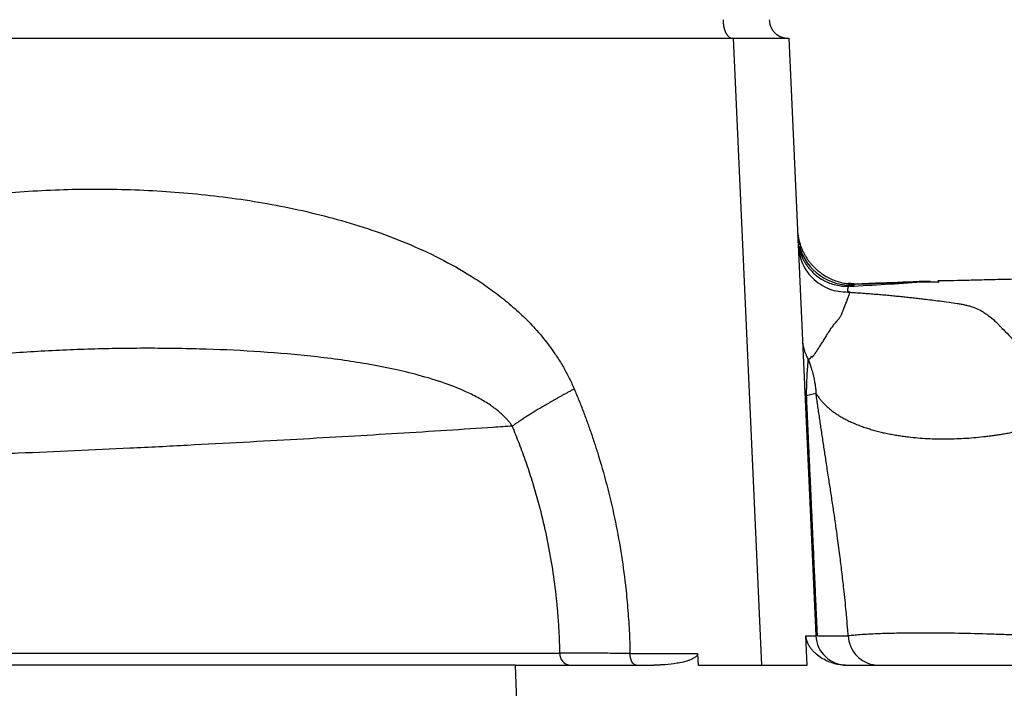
# Model space of a CAD drawing. Extents: x 144 to 1430, y 52 to 2135.
# Tile 10 of 25: x 502 to 661, y 381 to 489. Entities that reach past the tile are written whole.
import ezdxf

# ---------------------------------------------------------------- set-up
doc = ezdxf.new("R2010")
doc.units = 0
doc.layers.get('0').update_dxf_attribs({"linetype": 'CONTINUOUS'})

msp = doc.modelspace()

# ---------------------------------------------------------------- linework, layer by layer
at = {"color": 7, "linetype": 'CONTINUOUS'}
for p, q in [((422.9, 486.07), (617.56, 486.07)), ((617.56, 486.07), (622.17, 384.57)), ((626.55, 486.07), (630.94, 389.35)), ((628, 454.23), (628.23, 452.61)), ((648.02, 446.66), (650.91, 446.66)), ((637.61, 446.24), (636.17, 446.43)), ((629.45, 428.24), (630.97, 428.63)), ((629.55, 384.57), (629.35, 389.31)), ((600.84, 386.48), (611.79, 386.48)), ((611.79, 386.48), (611.91, 384.57)), ((582.3, 384.57), (604.71, 384.57)), ((582.59, 377.07), (582.3, 384.57)), ((611.91, 384.57), (622.17, 384.57)), ((635.73, 384.57), (735.05, 384.57))]:
    msp.add_line(p, q, dxfattribs=at)
at = {"color": 7, "linetype": 'CONTINUOUS', "flags": 128}
msp.add_lwpolyline([(601.84, 384.57), (601.65, 384.61), (601.47, 384.72), (601.3, 384.89), (601.15, 385.13), (601.03, 385.42), (600.93, 385.75), (600.87, 386.11), (600.84, 386.48)], dxfattribs=at)
at = {"color": 7, "linetype": 'CONTINUOUS'}
for centre, radius, start, end in [((636.49, 454.62), 8.5, 194.993, 274.3156), ((635.94, 389.57), 5, 182.6, 270), ((591.29, 386.36), 1.8, 175.8329, 262.59)]:
    msp.add_arc(centre, radius, start, end, dxfattribs=at)
for points, knots in [([(615.92, 489.07), (615.92, 489.02), (615.92, 488.91), (615.93, 488.74), (615.94, 488.57), (615.95, 488.41), (615.98, 488.25), (616, 488.1), (616.03, 487.95), (616.06, 487.81), (616.09, 487.67), (616.13, 487.54), (616.17, 487.42), (616.21, 487.29), (616.26, 487.18), (616.3, 487.07), (616.35, 486.97), (616.4, 486.87), (616.45, 486.78), (616.51, 486.7), (616.56, 486.62), (616.61, 486.55), (616.67, 486.48), (616.72, 486.42), (616.78, 486.36), (616.84, 486.31), (616.89, 486.27), (616.95, 486.23), (617, 486.19), (617.06, 486.16), (617.11, 486.14), (617.17, 486.12), (617.22, 486.1), (617.27, 486.09), (617.32, 486.08), (617.37, 486.08), (617.41, 486.08), (617.42, 486.07)], [0, 0, 0, 0, 0.036154, 0.071861, 0.107123, 0.141939, 0.176309, 0.210232, 0.24371, 0.276742, 0.309328, 0.341467, 0.373161, 0.404409, 0.435211, 0.465566, 0.495476, 0.52494, 0.553957, 0.582529, 0.610654, 0.638334, 0.665567, 0.692355, 0.718696, 0.744592, 0.770041, 0.795044, 0.819601, 0.843712, 0.867377, 0.890596, 0.913369, 0.935696, 0.957577, 0.979011, 1, 1, 1, 1]), ([(623.41, 489.07), (623.41, 489.02), (623.42, 488.9), (623.43, 488.73), (623.46, 488.56), (623.49, 488.39), (623.53, 488.22), (623.59, 488.06), (623.65, 487.9), (623.72, 487.74), (623.8, 487.6), (623.89, 487.45), (623.98, 487.32), (624.08, 487.19), (624.18, 487.07), (624.29, 486.96), (624.4, 486.85), (624.51, 486.75), (624.62, 486.66), (624.74, 486.58), (624.86, 486.51), (624.97, 486.44), (625.08, 486.38), (625.2, 486.33), (625.31, 486.28), (625.42, 486.24), (625.52, 486.21), (625.63, 486.18), (625.73, 486.15), (625.83, 486.13), (625.92, 486.11), (626.01, 486.1), (626.1, 486.09), (626.18, 486.08), (626.26, 486.08), (626.34, 486.08), (626.39, 486.07), (626.41, 486.07)], [0, 0, 0, 0, 0.036491, 0.07316, 0.109931, 0.146727, 0.183468, 0.220076, 0.256473, 0.292582, 0.328331, 0.363649, 0.39847, 0.432733, 0.466381, 0.499363, 0.531633, 0.563151, 0.593882, 0.623798, 0.652874, 0.681093, 0.708439, 0.734903, 0.76048, 0.785168, 0.808967, 0.831883, 0.853921, 0.875091, 0.895402, 0.914868, 0.933501, 0.951316, 0.968327, 0.98455, 1, 1, 1, 1]), ([(617.56, 486.07), (617.68, 486.07), (617.92, 486.07), (618.28, 486.07), (618.63, 486.07), (618.98, 486.07), (619.32, 486.07), (619.65, 486.07), (619.98, 486.07), (620.3, 486.07), (620.61, 486.07), (620.92, 486.07), (621.7, 486.07), (622.85, 486.07), (624.19, 486.07), (625.25, 486.07), (625.84, 486.07), (626.14, 486.07), (626.29, 486.07), (626.41, 486.07), (626.49, 486.07), (626.54, 486.07), (626.55, 486.07), (626.55, 486.07)], [0, 0, 0, 0, 0.022435, 0.044814, 0.067151, 0.089456, 0.111743, 0.134024, 0.156312, 0.178617, 0.200953, 0.223332, 0.245767, 0.372875, 0.500006, 0.627109, 0.754246, 0.795323, 0.836252, 0.877108, 0.917968, 0.958907, 1, 1, 1, 1]), ([(428.34, 421.25), (428.39, 421.42), (428.49, 421.76), (428.65, 422.26), (428.82, 422.77), (429, 423.27), (429.18, 423.78), (429.38, 424.28), (429.58, 424.78), (429.79, 425.28), (430.01, 425.77), (430.24, 426.27), (430.48, 426.76), (431.12, 428.03), (432.25, 430.04), (434.01, 432.62), (435.95, 435.06), (438, 437.31), (440.19, 439.44), (443.19, 442.02), (447.21, 444.98), (452.21, 448.01), (457.48, 450.68), (464.61, 453.71), (471.96, 456.09), (479.39, 457.94), (484.97, 459.07), (490.63, 460), (496.3, 460.71), (502.01, 461.23), (507.71, 461.56), (513.44, 461.69), (519.21, 461.61), (524.97, 461.35), (532.61, 460.74), (542.13, 459.46), (553.46, 456.95), (562.8, 453.82), (569.98, 450.54), (574.36, 448.09), (577.67, 445.89), (580.13, 444.06), (582.47, 442.09), (584.72, 439.92), (586.8, 437.58), (588.28, 435.62), (589.21, 434.21), (589.71, 433.41), (590.19, 432.6), (590.63, 431.78), (591.05, 430.96), (591.45, 430.13), (591.69, 429.57), (591.81, 429.29)], [0, 0, 0, 0, 0.00256, 0.005129, 0.007709, 0.0103, 0.012904, 0.015521, 0.018151, 0.020796, 0.023456, 0.026132, 0.028825, 0.031535, 0.047038, 0.063108, 0.078481, 0.094412, 0.109864, 0.125844, 0.15621, 0.188415, 0.218896, 0.250889, 0.31345, 0.344044, 0.37557, 0.40624, 0.437619, 0.468818, 0.499848, 0.530882, 0.562371, 0.593878, 0.624742, 0.687064, 0.749623, 0.811943, 0.84419, 0.874418, 0.890388, 0.905765, 0.921665, 0.93693, 0.953015, 0.968437, 0.9731, 0.977704, 0.982254, 0.986754, 0.991208, 0.995622, 1, 1, 1, 1]), ([(627.95, 455.19), (627.96, 455.09), (627.97, 454.88), (628, 454.58), (628.04, 454.27), (628.09, 453.97), (628.14, 453.67), (628.21, 453.37), (628.29, 453.08), (628.38, 452.79), (628.47, 452.51), (628.57, 452.23), (628.68, 451.96), (628.79, 451.7), (628.92, 451.44), (629.05, 451.2), (629.18, 450.95), (629.32, 450.72), (629.46, 450.49), (629.61, 450.27), (629.76, 450.06), (629.91, 449.86), (630.07, 449.66), (630.23, 449.47), (630.39, 449.29), (630.55, 449.12), (630.71, 448.96), (630.87, 448.8), (631.04, 448.65), (631.2, 448.51), (631.36, 448.37), (631.52, 448.24), (631.92, 447.93), (632.58, 447.5), (633.48, 447.04), (634.31, 446.73), (634.97, 446.54), (635.48, 446.43), (635.88, 446.37), (636.24, 446.32), (636.56, 446.29), (636.85, 446.28), (637.1, 446.27), (637.23, 446.27), (637.3, 446.27)], [0, 0, 0, 0, 0.018584, 0.037129, 0.055618, 0.074036, 0.092368, 0.110599, 0.128715, 0.146701, 0.164544, 0.18223, 0.199746, 0.21708, 0.23422, 0.251154, 0.267873, 0.284366, 0.300624, 0.316638, 0.332401, 0.347905, 0.363143, 0.378111, 0.392802, 0.407212, 0.421337, 0.435174, 0.44872, 0.461973, 0.474932, 0.487596, 0.499964, 0.570851, 0.635831, 0.695394, 0.75031, 0.785433, 0.820225, 0.855012, 0.890106, 0.925798, 0.962351, 1, 1, 1, 1]), ([(628.03, 453.55), (628.03, 453.46), (628.04, 453.26), (628.07, 452.97), (628.11, 452.67), (628.17, 452.38), (628.23, 452.08), (628.31, 451.78), (628.39, 451.49), (628.49, 451.19), (628.61, 450.9), (628.73, 450.61), (628.86, 450.33), (629.01, 450.05), (629.17, 449.78), (629.34, 449.51), (629.52, 449.25), (629.71, 448.99), (629.91, 448.75), (630.12, 448.51), (630.33, 448.28), (630.65, 447.98), (631.23, 447.48), (632.03, 446.95), (632.98, 446.49), (633.94, 446.17), (634.75, 446), (635.32, 445.94), (635.63, 445.92), (635.92, 445.91), (636.12, 445.92), (636.22, 445.92)], [0, 0, 0, 0, 0.023566, 0.04738, 0.071429, 0.0957, 0.120177, 0.144844, 0.169686, 0.194684, 0.219821, 0.245078, 0.270435, 0.295874, 0.321374, 0.346914, 0.372474, 0.398033, 0.42357, 0.449066, 0.474498, 0.499848, 0.554386, 0.659394, 0.729951, 0.811314, 0.901951, 0.92997, 0.950176, 0.97634, 1, 1, 1, 1]), ([(628.07, 452.53), (628.23, 451.53), (628.46, 450), (629.55, 448.18), (630.65, 446.95), (631.99, 445.99), (633.91, 445.09), (635.47, 445), (636.49, 444.95)], [0, 0, 0, 0, 0.239344, 0.368288, 0.499999, 0.63171, 0.760656, 1, 1, 1, 1]), ([(740.52, 452.59), (740.39, 452.57), (739.08, 452.45), (736.88, 452.24), (734.38, 451.99), (732.67, 451.8), (731.54, 451.68), (730.62, 451.57), (729.88, 451.48), (729.33, 451.41), (728.56, 451.32), (727.94, 451.37), (727.44, 451.45), (726.6, 451.47), (725.33, 451.4), (723.68, 451.27), (720.97, 451.04), (717.28, 450.7), (713.43, 450.34), (710.23, 450.03), (707.64, 449.77), (705.32, 449.53), (702.82, 449.26), (699.88, 448.93), (696.26, 448.51), (692.28, 448.07), (688.14, 447.67), (684.03, 447.39), (680.06, 447.26), (676.53, 447.21), (673.36, 447.19), (670.28, 447.17), (666.75, 447.12), (663.26, 447.05), (659.98, 446.98), (657.17, 446.91), (654.56, 446.84), (652.4, 446.79), (651.18, 446.78), (650.69, 446.77)], [0, 0, 0, 0, 0.003391, 0.034617, 0.058046, 0.06977, 0.079907, 0.088714, 0.096449, 0.10356, 0.112266, 0.1255, 0.144211, 0.163633, 0.182258, 0.201005, 0.220846, 0.263864, 0.30198, 0.334202, 0.360603, 0.381271, 0.401929, 0.434548, 0.474115, 0.520403, 0.56853, 0.613318, 0.655329, 0.695895, 0.726759, 0.758728, 0.798891, 0.848401, 0.882901, 0.918158, 0.951767, 0.980419, 1, 1, 1, 1]), ([(649.46, 446.74), (647.08, 446.65), (643.12, 446.49), (639.33, 446.34), (637.82, 446.28)], [0, 0, 0, 0, 0.600094, 1, 1, 1, 1]), ([(637.86, 446.28), (639.71, 446.35), (643.03, 446.48), (646.49, 446.6), (648.02, 446.66)], [0, 0, 0, 0, 0.558553, 1, 1, 1, 1]), ([(636.49, 444.95), (636.37, 445.01), (636.24, 445.06), (636.13, 445.11), (636.11, 445.12), (636.1, 445.13), (636.11, 445.13), (636.11, 445.14), (636.11, 445.15), (636.12, 445.17), (636.12, 445.19), (636.13, 445.25), (636.13, 445.28), (636.13, 445.35), (636.14, 445.38), (636.14, 445.42), (636.14, 445.43), (636.14, 445.45), (636.15, 445.46), (636.15, 445.47), (636.15, 445.47), (636.15, 445.5), (636.15, 445.52), (636.16, 445.58), (636.17, 445.61), (636.19, 445.7), (636.21, 445.75), (636.23, 445.81), (636.23, 445.83), (636.24, 445.86), (636.24, 445.87), (636.23, 445.89), (636.22, 445.9), (636.22, 445.92)], [0, 0, 0, 0, 0.0625, 0.0625, 0.078125, 0.078125, 0.085938, 0.085938, 0.09375, 0.09375, 0.125, 0.125, 0.1875, 0.1875, 0.25, 0.25, 0.28125, 0.28125, 0.296875, 0.296875, 0.3125, 0.3125, 0.375, 0.375, 0.5, 0.5, 0.75, 0.75, 0.875, 0.875, 0.9375, 0.9375, 1, 1, 1, 1]), ([(636.43, 445.92), (636.41, 445.92), (636.38, 445.92), (636.32, 445.92), (636.27, 445.92), (636.23, 445.92), (636.22, 445.91)], [0, 0, 0, 0, 0.206187, 0.501403, 0.779294, 1, 1, 1, 1]), ([(637.13, 446.14), (637.13, 446.15), (637.13, 446.16), (637.15, 446.17), (637.17, 446.19), (637.21, 446.22), (637.24, 446.24), (637.27, 446.25)], [0, 0, 0, 0, 0.125116, 0.249099, 0.498784, 0.664702, 1, 1, 1, 1]), ([(637.86, 446.28), (637.85, 446.28), (637.83, 446.28), (637.81, 446.28), (637.8, 446.28)], [0, 0, 0, 0, 0.491836, 1, 1, 1, 1]), ([(629.73, 434.03), (629.74, 434.04), (629.77, 434.05), (629.82, 434.08), (629.89, 434.14), (629.97, 434.2), (630.04, 434.25), (630.07, 434.28), (630.09, 434.31), (630.09, 434.31), (630.1, 434.31), (630.1, 434.32), (630.11, 434.32), (630.11, 434.33), (630.11, 434.33), (630.12, 434.33), (630.12, 434.34), (630.12, 434.34), (630.13, 434.35), (630.13, 434.35), (630.13, 434.35), (630.14, 434.36), (630.14, 434.36), (630.14, 434.37), (630.15, 434.37), (630.15, 434.37), (630.15, 434.38), (630.15, 434.38), (630.16, 434.39), (630.16, 434.39), (630.16, 434.4), (630.17, 434.4), (630.17, 434.4), (630.17, 434.41), (630.18, 434.41), (630.18, 434.43), (630.17, 434.46), (630.17, 434.49), (630.17, 434.5), (630.17, 434.51), (630.17, 434.52), (630.18, 434.53), (630.18, 434.53), (630.19, 434.53), (630.19, 434.53), (630.19, 434.54), (630.2, 434.54), (630.2, 434.54), (630.21, 434.54), (630.21, 434.54), (630.22, 434.54), (630.22, 434.54), (630.23, 434.53), (630.23, 434.53), (630.24, 434.53), (630.24, 434.53), (630.25, 434.52), (630.25, 434.52), (630.26, 434.52), (630.26, 434.51), (630.27, 434.51), (630.27, 434.5), (630.28, 434.5), (630.28, 434.5), (630.29, 434.49), (630.29, 434.49), (630.3, 434.49), (630.31, 434.48), (630.31, 434.48), (630.31, 434.48), (630.32, 434.47), (630.32, 434.47), (630.33, 434.47), (630.33, 434.47), (630.34, 434.46), (630.34, 434.46), (630.35, 434.46), (630.35, 434.46), (630.35, 434.46), (630.36, 434.46), (630.36, 434.46), (630.36, 434.46), (630.37, 434.46), (630.37, 434.47), (630.37, 434.47), (630.37, 434.47), (630.37, 434.47), (630.38, 434.48), (630.38, 434.48), (630.38, 434.48), (630.38, 434.48), (630.38, 434.49), (630.39, 434.49), (630.39, 434.49), (630.39, 434.49), (630.39, 434.5), (630.4, 434.5), (630.4, 434.5), (630.4, 434.5), (630.4, 434.51), (630.4, 434.51), (630.4, 434.51), (630.41, 434.51), (630.41, 434.52), (630.41, 434.52), (630.41, 434.52), (630.41, 434.52), (630.42, 434.52), (630.42, 434.53), (630.42, 434.53), (630.42, 434.53), (630.42, 434.53), (630.43, 434.54), (630.43, 434.54), (630.43, 434.54), (630.43, 434.54), (630.43, 434.54), (630.43, 434.55), (630.44, 434.55), (630.44, 434.55), (630.44, 434.55), (630.44, 434.55), (630.44, 434.56), (630.44, 434.56), (630.45, 434.56), (630.45, 434.56), (630.45, 434.56), (630.45, 434.56), (630.45, 434.57), (630.45, 434.57), (630.46, 434.57), (630.46, 434.57), (630.46, 434.57), (630.46, 434.58), (630.46, 434.58), (630.46, 434.58), (630.47, 434.58), (630.47, 434.58), (630.47, 434.58), (630.47, 434.59), (630.47, 434.59), (630.47, 434.59), (630.47, 434.59), (630.48, 434.59), (630.48, 434.59), (630.48, 434.59), (630.48, 434.6), (630.48, 434.6), (630.48, 434.6), (630.48, 434.6), (630.48, 434.6), (630.49, 434.6), (630.49, 434.6), (630.49, 434.61), (630.49, 434.61), (630.49, 434.61), (630.49, 434.61), (630.49, 434.61), (630.49, 434.61), (630.5, 434.61), (630.5, 434.62), (630.5, 434.62), (630.5, 434.62), (630.5, 434.62), (630.5, 434.62), (630.5, 434.62), (630.5, 434.62), (630.5, 434.62), (630.51, 434.62), (630.51, 434.63), (630.51, 434.63), (630.51, 434.63), (630.51, 434.63), (630.51, 434.63), (630.51, 434.63), (630.51, 434.63), (630.51, 434.63), (630.51, 434.63), (630.51, 434.64), (630.52, 434.64), (630.52, 434.64), (630.52, 434.64), (630.52, 434.64), (630.52, 434.64), (630.52, 434.64), (630.52, 434.64), (630.52, 434.64), (630.52, 434.64), (630.52, 434.64), (630.52, 434.64), (630.54, 434.66), (630.56, 434.68), (630.59, 434.71), (630.61, 434.75), (630.66, 434.8), (630.73, 434.89), (630.81, 435.01), (630.88, 435.1), (630.92, 435.15), (630.93, 435.18), (630.95, 435.21), (630.98, 435.26), (631.03, 435.34), (631.09, 435.42), (631.16, 435.54), (631.28, 435.73), (631.45, 435.98), (631.7, 436.36), (632.02, 436.84), (632.34, 437.35), (632.6, 437.78), (632.8, 438.14), (633.02, 438.49), (633.24, 438.81), (633.41, 439.06), (633.53, 439.24), (633.66, 439.42), (633.83, 439.64), (634.11, 439.98), (634.45, 440.37), (634.74, 440.74), (634.93, 441.02), (635.04, 441.21), (635.11, 441.35), (635.15, 441.47), (635.2, 441.6), (635.27, 441.76), (635.33, 441.91), (635.38, 442.04), (635.43, 442.18), (635.52, 442.41), (635.64, 442.71), (635.76, 443.04), (635.94, 443.47), (636.1, 443.87), (636.25, 444.25), (636.33, 444.5), (636.41, 444.73), (636.46, 444.88), (636.49, 444.95)], [0, 0, 0, 0, 0.004181, 0.009782, 0.020591, 0.03265, 0.036326, 0.043817, 0.044237, 0.044657, 0.045076, 0.045494, 0.04591, 0.046326, 0.046741, 0.047155, 0.047568, 0.047981, 0.048392, 0.048803, 0.049213, 0.049622, 0.05003, 0.050438, 0.050845, 0.051251, 0.051656, 0.052061, 0.052465, 0.052869, 0.053271, 0.053674, 0.054075, 0.054475, 0.054875, 0.055575, 0.056678, 0.05769, 0.058403, 0.058975, 0.059443, 0.059843, 0.060205, 0.060557, 0.060907, 0.061235, 0.061544, 0.061836, 0.062111, 0.062373, 0.062621, 0.062859, 0.063087, 0.063306, 0.063518, 0.063723, 0.063924, 0.064122, 0.064317, 0.064511, 0.064704, 0.064895, 0.065086, 0.065276, 0.065465, 0.065654, 0.065843, 0.066032, 0.066222, 0.066412, 0.066603, 0.066796, 0.06699, 0.067187, 0.067386, 0.067588, 0.067794, 0.068003, 0.068217, 0.068436, 0.068661, 0.068892, 0.069129, 0.069373, 0.069624, 0.069882, 0.070139, 0.070395, 0.070648, 0.0709, 0.07115, 0.071398, 0.071645, 0.071889, 0.072132, 0.072373, 0.072612, 0.072849, 0.073084, 0.073318, 0.073549, 0.073779, 0.074007, 0.074234, 0.074458, 0.074681, 0.074902, 0.075121, 0.075338, 0.075554, 0.075768, 0.07598, 0.07619, 0.076398, 0.076605, 0.07681, 0.077013, 0.077215, 0.077414, 0.077612, 0.077808, 0.078003, 0.078195, 0.078386, 0.078576, 0.078763, 0.078949, 0.079133, 0.079315, 0.079495, 0.079674, 0.079851, 0.080026, 0.0802, 0.080372, 0.080542, 0.08071, 0.080877, 0.081042, 0.081205, 0.081367, 0.081526, 0.081685, 0.081841, 0.081996, 0.082149, 0.0823, 0.082449, 0.082597, 0.082743, 0.082888, 0.083031, 0.083172, 0.083311, 0.083449, 0.083585, 0.083719, 0.083851, 0.083982, 0.084111, 0.084239, 0.084365, 0.084489, 0.084611, 0.084732, 0.084851, 0.084968, 0.085084, 0.085198, 0.08531, 0.085421, 0.08553, 0.085637, 0.085742, 0.085846, 0.085949, 0.086049, 0.086148, 0.086245, 0.08634, 0.086434, 0.086526, 0.086617, 0.086706, 0.086793, 0.086878, 0.086962, 0.087044, 0.087124, 0.087203, 0.08728, 0.091121, 0.093815, 0.097191, 0.100613, 0.109628, 0.121441, 0.129878, 0.133243, 0.134142, 0.135933, 0.139426, 0.14615, 0.15268, 0.159553, 0.17196, 0.19319, 0.213096, 0.249335, 0.286428, 0.305815, 0.326101, 0.347348, 0.36638, 0.383561, 0.391787, 0.400667, 0.418226, 0.435678, 0.471468, 0.510152, 0.530952, 0.551755, 0.565385, 0.573795, 0.583821, 0.603356, 0.621602, 0.63061, 0.641762, 0.662828, 0.701382, 0.736623, 0.775009, 0.85758, 0.896328, 0.933101, 0.967604, 1, 1, 1, 1]), ([(636.49, 444.95), (636.88, 444.92), (637.66, 444.87), (638.81, 444.79), (639.92, 444.71), (641, 444.62), (642.04, 444.53), (643.05, 444.43), (644.02, 444.34), (644.96, 444.24), (645.87, 444.15), (646.76, 444.05), (647.63, 443.95), (648.61, 443.84), (649.71, 443.7), (651.06, 443.53), (652.44, 443.35), (653.63, 443.17), (654.48, 443.03), (654.98, 442.93), (655.48, 442.82), (656.13, 442.65), (657, 442.34), (657.7, 441.98), (658.19, 441.67), (658.53, 441.45), (659.14, 441), (659.8, 440.45), (660.34, 439.93), (660.58, 439.67), (660.71, 439.53), (660.84, 439.39), (661.15, 439.07), (661.75, 438.47), (662.49, 437.71), (663.17, 436.97), (663.72, 436.36), (664.28, 435.73), (664.72, 435.24), (665.02, 434.89), (665.18, 434.71), (665.34, 434.52), (665.5, 434.33), (665.66, 434.14), (665.79, 434), (665.87, 433.89), (665.99, 433.71), (666.19, 433.32), (666.5, 432.63), (666.89, 431.65), (667.27, 430.65), (667.6, 429.71), (667.83, 429.03), (668.06, 428.38), (668.3, 427.7), (668.59, 426.91), (668.89, 426.1), (669.19, 425.36), (669.46, 424.69), (669.65, 424.28), (669.74, 424.09)], [0, 0, 0, 0, 0.027853, 0.055265, 0.082106, 0.108255, 0.133617, 0.158197, 0.182033, 0.205167, 0.227635, 0.249477, 0.27073, 0.291432, 0.321515, 0.350535, 0.387514, 0.419036, 0.434244, 0.447171, 0.454537, 0.470588, 0.49719, 0.526265, 0.533914, 0.54529, 0.560021, 0.595284, 0.613464, 0.618073, 0.62271, 0.627399, 0.63236, 0.656632, 0.688036, 0.706541, 0.724413, 0.743028, 0.761919, 0.767136, 0.772373, 0.777629, 0.782904, 0.788198, 0.79351, 0.794783, 0.79668, 0.806918, 0.822577, 0.843966, 0.871502, 0.886766, 0.90229, 0.913098, 0.926257, 0.943944, 0.960229, 0.97504, 0.988314, 1, 1, 1, 1]), ([(628.76, 437.36), (628.77, 437.27), (628.78, 437.09), (628.81, 436.79), (628.86, 436.45), (628.93, 436.06), (629.05, 435.61), (629.2, 435.14), (629.39, 434.71), (629.56, 434.34), (629.68, 434.13), (629.73, 434.03)], [0, 0, 0, 0, 0.071298, 0.156903, 0.256898, 0.371312, 0.500087, 0.65551, 0.790658, 0.905459, 1, 1, 1, 1]), ([(581.77, 423.28), (581.72, 423.36), (581.61, 423.51), (581.45, 423.73), (581.27, 423.96), (581.08, 424.18), (580.89, 424.4), (580.68, 424.62), (580.47, 424.83), (580.25, 425.05), (580.01, 425.26), (579.77, 425.48), (579.52, 425.69), (579.26, 425.9), (578.99, 426.1), (578.72, 426.31), (578.25, 426.65), (577.57, 427.1), (576.65, 427.65), (575.66, 428.18), (573.76, 429.11), (570.73, 430.31), (566.7, 431.53), (562.46, 432.55), (558.29, 433.35), (553.99, 434.01), (548.3, 434.72), (541.04, 435.35), (533.71, 435.7), (527.76, 435.84), (523.26, 435.88), (518.71, 435.86), (514.16, 435.76), (509.56, 435.6), (504.92, 435.37), (500.26, 435.06), (494.05, 434.55), (486.25, 433.7), (478.37, 432.5), (472.09, 431.27), (467.32, 430.16), (462.67, 428.89), (457.91, 427.32), (453.4, 425.49), (450.05, 423.76), (447.99, 422.48), (446.93, 421.76), (445.94, 421.03), (445.15, 420.37), (444.51, 419.8), (444.01, 419.32), (443.55, 418.84), (443.12, 418.36), (442.72, 417.88), (442.35, 417.39), (442.02, 416.9), (441.81, 416.57), (441.72, 416.4)], [0, 0, 0, 0, 0.001775, 0.003592, 0.005452, 0.007357, 0.009308, 0.011306, 0.013353, 0.01545, 0.017598, 0.019798, 0.022051, 0.024358, 0.026719, 0.029136, 0.031609, 0.038823, 0.04647, 0.05456, 0.063102, 0.092341, 0.125807, 0.155869, 0.188444, 0.218764, 0.250713, 0.312861, 0.375009, 0.405825, 0.437242, 0.46865, 0.499629, 0.530613, 0.562152, 0.593558, 0.624526, 0.686783, 0.749021, 0.781007, 0.811416, 0.844029, 0.874223, 0.907614, 0.937088, 0.945512, 0.953553, 0.96122, 0.968523, 0.972913, 0.977164, 0.981279, 0.985263, 0.989122, 0.99286, 0.996484, 1, 1, 1, 1]), ([(629.45, 428.24), (629.45, 428.31), (629.45, 428.47), (629.45, 428.75), (629.46, 429.12), (629.47, 429.5), (629.48, 429.89), (629.49, 430.27), (629.51, 430.79), (629.54, 431.43), (629.57, 432.01), (629.6, 432.46), (629.63, 432.86), (629.68, 433.41), (629.71, 433.8), (629.73, 434.03)], [0, 0, 0, 0, 0.020487, 0.050607, 0.090465, 0.143785, 0.190063, 0.239085, 0.299308, 0.418536, 0.548019, 0.618039, 0.687993, 0.806196, 1, 1, 1, 1]), ([(629.73, 434.03), (629.77, 433.92), (629.86, 433.71), (629.98, 433.37), (630.09, 433.03), (630.21, 432.65), (630.34, 432.23), (630.5, 431.64), (630.65, 430.97), (630.79, 430.24), (630.87, 429.66), (630.94, 429.12), (630.96, 428.81), (630.97, 428.63)], [0, 0, 0, 0, 0.063038, 0.126022, 0.189143, 0.252577, 0.336218, 0.421775, 0.574102, 0.700513, 0.823086, 0.894562, 1, 1, 1, 1]), ([(591.81, 429.29), (591.65, 429.2), (591.32, 429.02), (590.84, 428.76), (590.38, 428.51), (589.92, 428.26), (589.48, 428.01), (589.05, 427.77), (588.63, 427.53), (588.22, 427.3), (587.82, 427.07), (587.43, 426.84), (587.06, 426.62), (586.7, 426.41), (585.99, 425.99), (585.06, 425.43), (584.03, 424.78), (582.94, 424.07), (582.25, 423.6), (581.77, 423.28)], [0, 0, 0, 0, 0.0421055, 0.0836274, 0.1245582, 0.1648909, 0.2046188, 0.243736, 0.2822367, 0.3201155, 0.3573677, 0.3939888, 0.4299745, 0.4653213, 0.5000256, 0.6372183, 0.7490189, 0.8298408, 1, 1, 1, 1]), ([(591.81, 429.29), (591.94, 428.98), (592.19, 428.37), (592.57, 427.46), (592.93, 426.54), (593.29, 425.61), (593.64, 424.68), (593.98, 423.75), (594.31, 422.82), (594.64, 421.88), (594.95, 420.94), (595.26, 419.99), (596.02, 417.62), (597.12, 413.78), (598.38, 408.43), (599.39, 403), (599.98, 398.74), (600.31, 395.68), (600.47, 393.85), (600.61, 392.01), (600.72, 390.17), (600.8, 388.33), (600.83, 387.1), (600.84, 386.48)], [0, 0, 0, 0, 0.022727, 0.045443, 0.068153, 0.090856, 0.113557, 0.136257, 0.158959, 0.181664, 0.204374, 0.227093, 0.249822, 0.374549, 0.499292, 0.62446, 0.749645, 0.791391, 0.833111, 0.874817, 0.916525, 0.958248, 1, 1, 1, 1]), ([(629.11, 429.6), (629.12, 429.54), (629.12, 429.42), (629.15, 429.25), (629.17, 429.08), (629.21, 428.93), (629.25, 428.79), (629.28, 428.66), (629.33, 428.54), (629.37, 428.43), (629.41, 428.33), (629.44, 428.27), (629.45, 428.24)], [0, 0, 0, 0, 0.132918, 0.258682, 0.377197, 0.488392, 0.592214, 0.68863, 0.77762, 0.859176, 0.9333, 1, 1, 1, 1]), ([(631.21, 389.31), (631.2, 389.57), (631.18, 390.09), (631.14, 390.86), (631.11, 391.62), (631.07, 392.36), (631.04, 393.1), (631.01, 393.83), (630.98, 394.54), (630.94, 395.25), (630.91, 395.94), (630.88, 396.63), (630.85, 397.3), (630.82, 397.97), (630.79, 398.62), (630.76, 399.27), (630.72, 400.09), (630.67, 401.17), (630.61, 402.62), (630.55, 403.95), (630.47, 405.64), (630.38, 407.63), (630.27, 410.19), (630.15, 412.69), (630.05, 414.99), (629.94, 417.32), (629.84, 419.55), (629.73, 421.9), (629.65, 423.8), (629.58, 425.41), (629.53, 426.55), (629.48, 427.47), (629.46, 428), (629.45, 428.24)], [0, 0, 0, 0, 0.018203, 0.03617, 0.0539, 0.071398, 0.088662, 0.105696, 0.122499, 0.139081, 0.155455, 0.171619, 0.187572, 0.203313, 0.218842, 0.234156, 0.249256, 0.277667, 0.311458, 0.354172, 0.37387, 0.43545, 0.500244, 0.565628, 0.626187, 0.678528, 0.750835, 0.807038, 0.875148, 0.915353, 0.94957, 0.977786, 1, 1, 1, 1]), ([(636.19, 389.31), (636.17, 389.61), (636.13, 390.12), (636.02, 391.42), (635.88, 393.04), (635.68, 395.08), (635.5, 396.77), (635.33, 398.31), (635.12, 400.12), (634.82, 402.52), (634.45, 405.26), (634.09, 407.86), (633.74, 410.23), (633.39, 412.5), (633.09, 414.44), (632.85, 415.98), (632.67, 417.16), (632.5, 418.27), (632.34, 419.35), (632.18, 420.42), (632.01, 421.49), (631.86, 422.55), (631.7, 423.59), (631.55, 424.62), (631.4, 425.65), (631.25, 426.65), (631.11, 427.65), (631.02, 428.31), (630.97, 428.63)], [0, 0, 0, 0, 0.022319, 0.037812, 0.097769, 0.14448, 0.191153, 0.225316, 0.260615, 0.327805, 0.405942, 0.466772, 0.523101, 0.583199, 0.637352, 0.668689, 0.69918, 0.726269, 0.753166, 0.780792, 0.808293, 0.835701, 0.86305, 0.890369, 0.917693, 0.945052, 0.972477, 1, 1, 1, 1]), ([(630.97, 428.63), (631.02, 428.55), (631.11, 428.4), (631.25, 428.16), (631.41, 427.93), (631.58, 427.7), (631.76, 427.47), (631.94, 427.25), (632.14, 427.03), (632.35, 426.81), (632.57, 426.59), (632.8, 426.38), (633.05, 426.17), (633.3, 425.96), (633.56, 425.75), (633.83, 425.55), (634.11, 425.36), (634.4, 425.17), (634.69, 424.98), (635, 424.79), (635.32, 424.61), (635.64, 424.44), (635.97, 424.27), (636.31, 424.1), (636.66, 423.94), (637.01, 423.78), (637.37, 423.62), (637.74, 423.48), (638.12, 423.33), (638.5, 423.19), (638.88, 423.06), (639.27, 422.93), (639.67, 422.81), (640.07, 422.69), (640.47, 422.57), (640.88, 422.46), (641.3, 422.36), (641.71, 422.26), (642.13, 422.16), (642.55, 422.07), (642.98, 421.99), (643.4, 421.91), (643.83, 421.83), (644.26, 421.76), (644.69, 421.7), (645.12, 421.64), (645.55, 421.58), (646.82, 421.42), (648.99, 421.24), (652.13, 421.18), (655.31, 421.29), (657.66, 421.51), (659.18, 421.7), (659.91, 421.8), (660.67, 421.91), (661.47, 422.04), (662.3, 422.19), (663.16, 422.35), (664.05, 422.54), (664.96, 422.74), (665.89, 422.97), (666.84, 423.22), (667.8, 423.49), (668.77, 423.78), (669.42, 423.98), (669.74, 424.09)], [0, 0, 0, 0, 0.011083, 0.022199, 0.033344, 0.044517, 0.055713, 0.066931, 0.078167, 0.089419, 0.100684, 0.111959, 0.123241, 0.134526, 0.145813, 0.157097, 0.168377, 0.179649, 0.190909, 0.202156, 0.213385, 0.224595, 0.235781, 0.246942, 0.258074, 0.269174, 0.28024, 0.291269, 0.302257, 0.313203, 0.324103, 0.334956, 0.345757, 0.356505, 0.367198, 0.377833, 0.388407, 0.398919, 0.409366, 0.419746, 0.430057, 0.440297, 0.450464, 0.460556, 0.470571, 0.480509, 0.490366, 0.500142, 0.566952, 0.633292, 0.698719, 0.762826, 0.776821, 0.791628, 0.807227, 0.823591, 0.840694, 0.858506, 0.876994, 0.896124, 0.915858, 0.936156, 0.956975, 0.978272, 1, 1, 1, 1]), ([(581.76, 423.28), (580.75, 423.21), (577.31, 422.97), (571.21, 422.57), (563.37, 422.08), (555.27, 421.59), (546.94, 421.12), (538.25, 420.64), (529.22, 420.16), (520.11, 419.68), (510.93, 419.28), (501.77, 418.87), (492.43, 418.47), (482.8, 418.06), (472.92, 417.66), (462.81, 417.24), (452.61, 416.83), (445.56, 416.55), (441.93, 416.41), (441.73, 416.4)], [0.1473364, 0.1473364, 0.1473364, 0.1473364, 0.1505821, 0.1581822, 0.1658432, 0.1731148, 0.1804259, 0.1877691, 0.1951366, 0.2025207, 0.2093734, 0.2162257, 0.2230712, 0.2299037, 0.2369638, 0.2439965, 0.2509953, 0.2579538, 0.2583542, 0.2583542, 0.2583542, 0.2583542]), ([(589.49, 386.49), (589.49, 386.81), (589.47, 387.45), (589.44, 388.4), (589.4, 389.35), (589.36, 390.3), (589.3, 391.25), (589.23, 392.19), (589.16, 393.14), (589.07, 394.09), (588.98, 395.03), (588.74, 397.24), (588.27, 400.69), (587.4, 405.36), (586.32, 409.96), (585.31, 413.49), (584.51, 415.97), (584.01, 417.46), (583.48, 418.93), (582.93, 420.4), (582.36, 421.85), (581.96, 422.8), (581.76, 423.28)], [0, 0, 0, 0, 0.025077, 0.05014, 0.075192, 0.100234, 0.125267, 0.150294, 0.175316, 0.200335, 0.225353, 0.25037, 0.37566, 0.500717, 0.625605, 0.750188, 0.791935, 0.833625, 0.875268, 0.916872, 0.958446, 1, 1, 1, 1]), ([(581.76, 423.28), (581.76, 423.28), (581.77, 423.28), (581.77, 423.28), (581.77, 423.28)], [0, 0, 0, 0, 0.563784, 1, 1, 1, 1]), ([(629.35, 389.31), (629.41, 389.31), (629.53, 389.31), (629.69, 389.32), (629.85, 389.32), (630, 389.32), (630.13, 389.32), (630.26, 389.32), (630.38, 389.32), (630.48, 389.32), (630.58, 389.33), (630.66, 389.33), (630.74, 389.33), (630.8, 389.33), (630.85, 389.34), (630.89, 389.34), (630.92, 389.34), (630.94, 389.34), (630.94, 389.35), (630.94, 389.35)], [0, 0, 0, 0, 0.057551, 0.11526, 0.173127, 0.231153, 0.289338, 0.347682, 0.406185, 0.464848, 0.523669, 0.582651, 0.641792, 0.701093, 0.760554, 0.820175, 0.879956, 0.939898, 1, 1, 1, 1]), ([(635.73, 384.57), (635.64, 384.58), (635.48, 384.58), (635.24, 384.59), (634.99, 384.62), (634.74, 384.65), (634.5, 384.69), (634.25, 384.74), (634, 384.8), (633.51, 384.94), (632.79, 385.21), (631.87, 385.71), (631.15, 386.23), (630.61, 386.73), (630.23, 387.15), (629.9, 387.61), (629.66, 388.05), (629.52, 388.42), (629.43, 388.72), (629.37, 389.02), (629.36, 389.21), (629.35, 389.31)], [0, 0, 0, 0, 0.030657, 0.061392, 0.092237, 0.12322, 0.15437, 0.185717, 0.217289, 0.249113, 0.374742, 0.498523, 0.622391, 0.687155, 0.748037, 0.813626, 0.873865, 0.906792, 0.938514, 0.969438, 1, 1, 1, 1]), ([(631.21, 389.31), (631.34, 389.31), (631.61, 389.31), (632.01, 389.31), (632.41, 389.31), (632.83, 389.31), (633.25, 389.31), (633.67, 389.32), (634.1, 389.32), (634.53, 389.32), (634.96, 389.31), (635.38, 389.31), (635.8, 389.31), (636.06, 389.31), (636.19, 389.31)], [0, 0, 0, 0, 0.0638073, 0.1311686, 0.2020831, 0.2765497, 0.3545673, 0.4361351, 0.5212518, 0.6099162, 0.7021266, 0.7978799, 0.8971722, 1, 1, 1, 1]), ([(636.19, 389.31), (636.21, 389.32), (636.29, 389.34), (636.49, 389.38), (636.95, 389.44), (637.8, 389.53), (639.02, 389.61), (640.74, 389.7), (642.93, 389.76), (645.68, 389.81), (649.12, 389.83), (653.45, 389.79), (657.7, 389.7), (661.17, 389.58), (663.17, 389.51), (664.64, 389.45), (665.51, 389.42), (666.35, 389.38), (667.16, 389.35), (667.93, 389.31), (668.43, 389.28), (668.67, 389.27)], [0, 0, 0, 0, 0.009008, 0.032977, 0.07309, 0.13121, 0.198959, 0.255729, 0.340908, 0.422927, 0.500206, 0.61884, 0.744237, 0.802116, 0.868704, 0.891516, 0.913975, 0.936065, 0.957773, 0.979087, 1, 1, 1, 1]), ([(636.19, 389.31), (636.22, 388.74), (636.35, 388.13), (636.86, 386.96), (637.24, 386.41), (638.2, 385.49), (638.76, 385.13), (639.94, 384.68), (640.55, 384.57), (641.12, 384.57)], [0, 0, 0, 0, 0.25, 0.25, 0.5, 0.5, 0.75, 0.75, 1, 1, 1, 1]), ([(437.9, 386.49), (438.4, 386.49), (439.4, 386.49), (440.9, 386.49), (442.4, 386.49), (443.9, 386.49), (445.4, 386.49), (446.9, 386.49), (448.4, 386.49), (449.9, 386.49), (451.4, 386.49), (452.9, 386.49), (454.4, 386.49), (455.9, 386.49), (457.4, 386.49), (458.9, 386.49), (460.4, 386.49), (461.9, 386.49), (463.4, 386.49), (464.9, 386.49), (466.39, 386.49), (467.89, 386.49), (469.39, 386.49), (470.88, 386.49), (472.37, 386.49), (473.87, 386.49), (475.36, 386.49), (476.85, 386.49), (478.34, 386.49), (479.83, 386.49), (484.36, 386.49), (491.86, 386.49), (502.18, 386.49), (512.28, 386.49), (519.41, 386.49), (524.25, 386.5), (526.92, 386.49), (529.56, 386.49), (532.47, 386.49), (536.1, 386.49), (540.78, 386.49), (545.6, 386.49), (550.1, 386.49), (554.36, 386.49), (557.84, 386.49), (560.63, 386.49), (562.81, 386.49), (564.98, 386.49), (567.13, 386.49), (569.26, 386.49), (571.38, 386.49), (573.48, 386.49), (575.56, 386.49), (577.61, 386.49), (579.65, 386.49), (581.67, 386.49), (583.66, 386.49), (585.63, 386.49), (587.58, 386.49), (588.85, 386.49), (589.49, 386.49)], [0, 0, 0, 0, 0.008457, 0.016925, 0.025404, 0.033895, 0.042398, 0.050911, 0.059437, 0.067974, 0.076522, 0.085081, 0.093652, 0.102234, 0.110827, 0.119431, 0.128047, 0.136674, 0.145312, 0.153962, 0.162623, 0.171295, 0.179978, 0.188673, 0.197378, 0.206096, 0.214824, 0.223563, 0.232314, 0.241076, 0.249849, 0.312476, 0.375071, 0.437634, 0.500165, 0.51059, 0.531474, 0.552209, 0.562694, 0.589322, 0.624952, 0.657717, 0.689347, 0.719844, 0.749208, 0.765498, 0.781849, 0.798262, 0.814736, 0.831271, 0.847869, 0.864528, 0.881248, 0.89803, 0.914873, 0.931774, 0.948735, 0.965757, 0.982844, 1, 1, 1, 1]), ([(600.84, 386.48), (599.74, 386.48), (598.68, 386.48), (596.63, 386.49), (595.64, 386.49), (592.8, 386.49), (591.07, 386.49), (589.49, 386.49)], [0, 0, 0, 0, 0.25, 0.25, 0.5, 0.5, 1, 1, 1, 1]), ([(611.79, 386.48), (611.79, 386.47), (611.79, 386.43), (611.79, 386.37), (611.78, 386.32), (611.76, 386.26), (611.73, 386.21), (611.69, 386.13), (611.61, 386.03), (611.49, 385.92), (611.33, 385.8), (611.08, 385.64), (610.72, 385.47), (610.15, 385.26), (609.37, 385.05), (608.14, 384.8), (607.03, 384.68), (606.05, 384.61), (605.53, 384.59), (605.07, 384.58), (604.8, 384.57), (604.71, 384.57)], [0, 0, 0, 0, 0.005468, 0.011034, 0.016811, 0.022898, 0.029383, 0.036336, 0.052795, 0.072466, 0.097025, 0.126195, 0.182696, 0.25141, 0.362526, 0.500603, 0.750308, 0.81265, 0.892944, 0.962302, 1, 1, 1, 1]), ([(582.3, 384.57), (573.34, 384.57), (563.53, 384.57), (547.73, 384.57), (542.28, 384.57), (531.06, 384.57), (525.29, 384.57), (507.5, 384.57), (495.1, 384.57), (469.49, 384.57), (456.28, 384.57), (438.99, 384.57), (435.08, 384.57), (431.17, 384.57)], [0.7832238, 0.7832238, 0.7832238, 0.7832238, 0.8114834, 0.8114834, 0.8256132, 0.8256132, 0.8397431, 0.8397431, 0.8680027, 0.8680027, 0.8962623, 0.8962623, 0.9044529, 0.9044529, 0.9044529, 0.9044529]), ([(622.17, 384.57), (622.29, 384.57), (622.55, 384.57), (622.92, 384.57), (623.28, 384.57), (623.64, 384.57), (623.99, 384.57), (624.34, 384.57), (624.67, 384.57), (625, 384.57), (625.33, 384.57), (625.64, 384.57), (625.95, 384.57), (626.25, 384.57), (626.54, 384.57), (626.82, 384.57), (627.1, 384.57), (627.36, 384.57), (627.62, 384.57), (627.87, 384.57), (628.11, 384.57), (628.34, 384.57), (628.57, 384.57), (628.78, 384.57), (628.99, 384.57), (629.18, 384.57), (629.37, 384.57), (629.49, 384.57), (629.55, 384.57)], [0, 0, 0, 0, 0.039302, 0.078537, 0.117704, 0.156803, 0.195835, 0.234799, 0.273696, 0.312525, 0.351288, 0.389983, 0.42861, 0.467171, 0.505665, 0.544091, 0.58245, 0.620743, 0.658969, 0.697128, 0.73522, 0.773245, 0.811204, 0.849096, 0.886922, 0.924681, 0.962374, 1, 1, 1, 1])]:
    msp.add_open_spline(points, degree=3, knots=knots, dxfattribs=at)
for points in [[(636.43, 445.92), (640.3, 446.1), (644.16, 446.35), (648.02, 446.66)], [(637.3, 446.27), (637.29, 446.27), (637.28, 446.26), (637.27, 446.26)], [(637.86, 446.28), (637.67, 446.28), (637.48, 446.28), (637.3, 446.27)]]:
    msp.add_open_spline(points, degree=3, dxfattribs=at)

doc.saveas('drawing.dxf')
